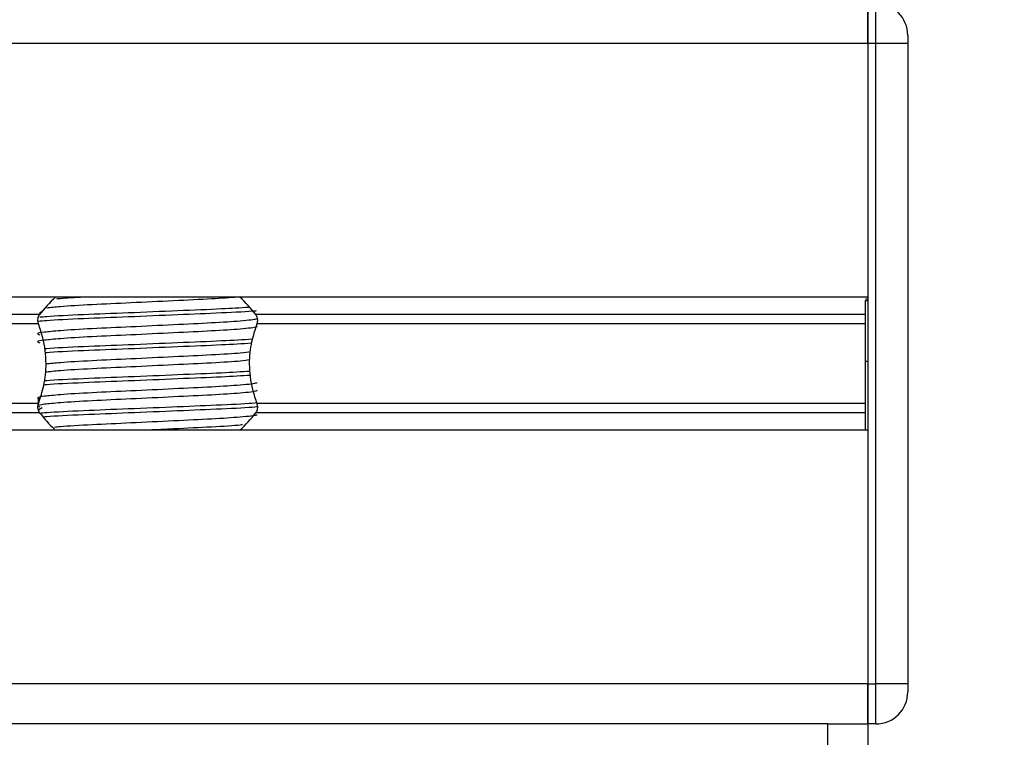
# Model space of a CAD drawing. Header units: millimetres. Extents: x 0 to 420, y 0 to 297.
# Tile 61 of 79: x 326.77 to 331.68, y 189.35 to 192.92. Entities that reach past the tile are written whole.
import ezdxf

# ---------------------------------------------------------------- set-up
doc = ezdxf.new("R2010")
doc.units = ezdxf.units.MM
doc.layers.add('QUOTE', color=174, linetype='Continuous')
doc.styles.add('SLDTEXTSTYLE3', font='TXT', dxfattribs={"width": 0.75})
doc.dimstyles.new('SLDDIMSTYLE0', dxfattribs={"dimtxt": 3, "dimasz": 3, "dimexe": 0, "dimexo": 0.0625, "dimgap": 0.75, "dimtad": 1, "dimlfac": 12.544143, "dimrnd": 1e-09, "dimzin": 12, "dimdsep": 46, "dimtxsty": 'SLDTEXTSTYLE3', "dimsah": 1, "dimcen": 0.09, "dimadec": 0, "dimazin": 3, "dimtfac": 1, "dimtdec": 3, "dimtofl": 0, "dimtmove": 0, "dimatfit": 3, "dimfxl": 0, "dimfrac": 2, "dimtolj": 1, "dimtzin": 12, "dimarcsym": 0})

# ---------------------------------------------------------------- blocks, each defined once
blk = doc.blocks.new('_D_2')
at = {"layer": 'QUOTE'}
for p, q in [((324.6273, 252.4787), (343.8085, 252.4787)), ((341.8085, 180.0066), (341.8085, 252.4787)), ((334.1586, 180.0066), (343.8085, 180.0066))]:
    blk.add_line(p, q, dxfattribs=at)
for points in [[(341.8085, 252.4787), (341.3085, 249.4787), (342.3085, 249.4787)], [(341.8085, 180.0066), (342.3085, 183.0066), (341.3085, 183.0066)]]:
    blk.add_solid(points, dxfattribs=at)
at = {"layer": 'QUOTE', "insert": (337.9413, 211.2552), "char_height": 3, "attachment_point": 1, "rotation": 90, "style": 'SLDTEXTSTYLE3'}
blk.add_mtext('909,1', dxfattribs=at)

msp = doc.modelspace()

# ---------------------------------------------------------------- linework, layer by layer
at = {"color": 7, "linetype": 'Continuous', "lineweight": 25}
for p, q in [((330.99773, 193.00075), (330.99773, 192.80146)), ((330.99773, 192.80146), (330.99773, 193.00075)), ((331.03759, 192.80146), (331.03759, 193.00075)), ((331.19703, 192.84132), (331.19703, 192.80146)), ((330.99773, 192.80146), (287.94975, 192.80146)), ((330.99773, 192.80146), (330.99773, 191.53792)), ((331.03759, 192.80146), (330.99773, 192.80146)), ((330.99773, 192.80146), (330.99773, 189.61272)), ((331.03759, 189.61272), (331.03759, 192.80146)), ((331.19703, 192.80146), (331.03759, 192.80146)), ((331.19703, 192.80146), (331.19703, 189.61272)), ((330.99773, 191.53792), (287.94975, 191.53792)), ((330.99773, 191.52795), (330.98577, 191.52795)), ((330.98577, 191.52216), (330.99773, 191.52216)), ((326.8723, 191.4515), (292.07518, 191.4515)), ((326.88505, 191.46624), (326.87089, 191.45757)), ((330.98577, 191.4515), (327.9485, 191.4515)), ((326.86657, 191.40574), (292.08091, 191.40574)), ((330.98577, 191.40574), (327.95422, 191.40574)), ((330.98577, 191.21914), (330.99773, 191.21914)), ((330.98577, 191.17519), (330.98577, 191.20519)), ((326.86657, 191.00844), (292.08091, 191.00844)), ((326.86445, 191.03214), (326.86445, 191.00012)), ((330.98577, 191.00844), (327.95422, 191.00844)), ((326.8723, 190.96267), (292.07518, 190.96267)), ((326.88505, 190.98793), (326.86811, 190.97755)), ((330.98577, 190.96267), (327.9485, 190.96267)), ((330.99773, 190.87625), (287.94975, 190.87625)), ((330.99773, 190.87625), (330.99773, 189.61272)), ((330.99773, 189.61272), (287.94975, 189.61272)), ((330.99773, 189.61272), (330.99773, 189.41342)), ((330.99773, 189.61272), (331.03759, 189.61272)), ((330.99773, 189.41342), (330.99773, 189.61272)), ((331.03759, 189.41342), (331.03759, 189.61272)), ((331.19703, 189.61272), (331.03759, 189.61272)), ((331.19703, 189.61272), (331.19703, 189.57286)), ((330.79843, 189.41342), (324.02236, 189.41342)), ((330.79843, 188.4568), (330.79843, 189.41342)), ((330.79843, 189.41342), (330.99773, 189.41342)), ((331.03759, 189.41342), (330.99773, 189.41342)), ((330.99773, 189.41342), (330.99773, 188.4568))]:
    msp.add_line(p, q, dxfattribs=at)
for centre, radius, start, end in [((331.03759, 192.84132), 0.15944, 0, 90), ((327.4104, 191.03968), 0.67761, 132.66793, 142.57212), ((327.4104, 191.03968), 0.67761, 37.42788, 47.33207), ((327.4104, 191.3745), 0.67761, 217.42788, 226.78945), ((327.4104, 191.3745), 0.67761, 312.66793, 322.57212), ((331.03759, 189.57286), 0.15944, 270, 0)]:
    msp.add_arc(centre, radius, start, end, dxfattribs=at)
for points, knots in [([(327.86089, 191.53807), (327.81967, 191.53514), (327.73393, 191.52906), (327.5398, 191.52009), (327.32753, 191.50954), (327.12686, 191.50074), (326.98017, 191.49198), (326.92825, 191.48641), (326.90763, 191.4842)], [0, 0, 0, 0, 0.1645772, 0.3423508, 0.5251783, 0.700979, 0.8811979, 1, 1, 1, 1]), ([(327.09253, 191.53792), (327.04834, 191.53553), (326.9925, 191.53252), (326.96209, 191.52939), (326.95575, 191.52873)], [0, 0, 0, 0, 0.79128266, 1, 1, 1, 1]), ([(327.9124, 191.48717), (327.8704, 191.48461), (327.77665, 191.47888), (327.55992, 191.47026), (327.31422, 191.45971), (327.08388, 191.45092), (326.93272, 191.44338), (326.88396, 191.43905), (326.87295, 191.43807)], [0, 0, 0, 0, 0.15793939, 0.35255094, 0.5526889, 0.7451431, 0.94242866, 1, 1, 1, 1]), ([(330.98577, 191.21914), (330.98577, 191.28271), (330.98577, 191.39708), (330.98577, 191.48369), (330.98577, 191.52216)], [0, 0, 0, 0, 0.5558787, 1, 1, 1, 1]), ([(327.95207, 191.43217), (327.95272, 191.43127), (327.95565, 191.42726), (327.88057, 191.41906), (327.73642, 191.40977), (327.54042, 191.40049), (327.32759, 191.38997), (327.12604, 191.38115), (326.97708, 191.3721), (326.89125, 191.36344), (326.85116, 191.35708), (326.86679, 191.35278), (326.87376, 191.35086)], [0, 0, 0, 0, 0.0351066, 0.1561349, 0.2739528, 0.3916527, 0.5126988, 0.6290926, 0.7484115, 0.8401345, 0.9287498, 1, 1, 1, 1]), ([(326.86657, 191.40574), (326.86631, 191.40649), (326.86476, 191.41095), (326.86322, 191.41978), (326.86382, 191.43166), (326.86662, 191.44212), (326.8699, 191.44829), (326.87202, 191.45113), (326.8723, 191.4515)], [0, 0, 0, 0, 0.0508548, 0.3030287, 0.5240656, 0.7365591, 0.9653107, 1, 1, 1, 1]), ([(327.95086, 191.4698), (327.94861, 191.46954), (327.9172, 191.46595), (327.78064, 191.4596), (327.56285, 191.45032), (327.31332, 191.43979), (327.08463, 191.43099), (326.92411, 191.42308), (326.87748, 191.41842), (326.86422, 191.4171)], [0, 0, 0, 0, 0.0140301, 0.1956147, 0.3770176, 0.5635719, 0.7429639, 0.9268594, 1, 1, 1, 1]), ([(327.9485, 191.4515), (327.94912, 191.45064), (327.95173, 191.44703), (327.95541, 191.43896), (327.95756, 191.42689), (327.95706, 191.41516), (327.95513, 191.40876), (327.95422, 191.40574)], [0, 0, 0, 0, 0.0786657, 0.3295798, 0.5818024, 0.802882, 1, 1, 1, 1]), ([(327.95231, 191.3943), (327.95406, 191.39275), (327.9593, 191.38812), (327.88168, 191.37921), (327.73613, 191.36991), (327.5405, 191.36063), (327.32757, 191.35011), (327.12604, 191.34129), (326.97708, 191.33224), (326.89125, 191.32358), (326.85117, 191.31722), (326.86678, 191.31293), (326.87373, 191.31101)], [0, 0, 0, 0, 0.059132, 0.1771634, 0.2920638, 0.4068492, 0.5248979, 0.6384095, 0.7547738, 0.8442256, 0.9306466, 1, 1, 1, 1]), ([(326.86657, 191.00844), (326.87625, 191.03797), (326.89655, 191.0999), (326.90899, 191.21441), (326.8948, 191.32167), (326.87422, 191.38296), (326.86657, 191.40574)], [0, 0, 0, 0, 0.2384824, 0.5002133, 0.8142029, 1, 1, 1, 1]), ([(327.95422, 191.40574), (327.94454, 191.37621), (327.92424, 191.31427), (327.91181, 191.19976), (327.92599, 191.0925), (327.94657, 191.03122), (327.95422, 191.00844)], [0, 0, 0, 0, 0.2384824, 0.5002133, 0.8142029, 1, 1, 1, 1]), ([(327.932, 191.32884), (327.88413, 191.32591), (327.78477, 191.31981), (327.56024, 191.31083), (327.31386, 191.30028), (327.085, 191.29148), (326.94234, 191.28456), (326.89916, 191.28084), (326.89495, 191.28048)], [0, 0, 0, 0, 0.1833159, 0.3805505, 0.5833859, 0.778434, 0.9783786, 1, 1, 1, 1]), ([(327.92737, 191.30865), (327.88088, 191.3058), (327.78282, 191.29979), (327.56029, 191.2909), (327.31347, 191.28034), (327.08644, 191.27156), (326.9398, 191.26465), (326.90082, 191.261), (326.89743, 191.26069)], [0, 0, 0, 0, 0.1792693, 0.3781057, 0.5825884, 0.7792206, 0.980789, 1, 1, 1, 1]), ([(327.9229, 191.26631), (327.90845, 191.26411), (327.87203, 191.25855), (327.73357, 191.25032), (327.54126, 191.24106), (327.32717, 191.23052), (327.12688, 191.22173), (326.97845, 191.21285), (326.92559, 191.20716), (326.90392, 191.20482)], [0, 0, 0, 0, 0.1028709, 0.2594114, 0.4157952, 0.5766249, 0.7312733, 0.8898082, 1, 1, 1, 1]), ([(327.91863, 191.22591), (327.90527, 191.22389), (327.86973, 191.21851), (327.73339, 191.21046), (327.5413, 191.2012), (327.32719, 191.19067), (327.12679, 191.18187), (326.9765, 191.17285), (326.92254, 191.16702), (326.89966, 191.16455)], [0, 0, 0, 0, 0.0944898, 0.2513541, 0.4080614, 0.5692237, 0.724192, 0.8830549, 1, 1, 1, 1]), ([(330.98577, 190.87625), (330.98577, 190.87869), (330.98577, 190.89154), (330.98577, 190.9378), (330.98577, 191.01417), (330.98577, 191.11113), (330.98577, 191.18196), (330.98577, 191.21914)], [0, 0, 0, 0, 0.0480315, 0.2536975, 0.478596, 0.7263063, 1, 1, 1, 1]), ([(327.92393, 191.14902), (327.87847, 191.14624), (327.7814, 191.14029), (327.56023, 191.13146), (327.31358, 191.12091), (327.08609, 191.11212), (326.93774, 191.10508), (326.89773, 191.10129), (326.89293, 191.10084)], [0, 0, 0, 0, 0.17442925, 0.3724463, 0.57608646, 0.77190839, 0.97264623, 1, 1, 1, 1]), ([(327.92144, 191.16881), (327.87673, 191.16607), (327.78039, 191.16018), (327.56012, 191.15139), (327.31389, 191.14084), (327.085, 191.13204), (326.94239, 191.12513), (326.89924, 191.12141), (326.89507, 191.12105)], [0, 0, 0, 0, 0.1729956, 0.3727716, 0.5782206, 0.7757819, 0.9783028, 1, 1, 1, 1]), ([(327.95207, 191.1133), (327.95272, 191.11239), (327.95565, 191.10839), (327.88057, 191.10018), (327.73642, 191.0909), (327.54042, 191.08162), (327.32759, 191.07109), (327.12604, 191.06227), (326.97708, 191.05322), (326.89125, 191.04457), (326.85116, 191.0382), (326.86679, 191.0339), (326.87376, 191.03199)], [0, 0, 0, 0, 0.0351066, 0.1561349, 0.2739528, 0.3916527, 0.5126988, 0.6290926, 0.7484115, 0.8401345, 0.9287498, 1, 1, 1, 1]), ([(327.95231, 191.07543), (327.95406, 191.07388), (327.9593, 191.06925), (327.88168, 191.06034), (327.73613, 191.05104), (327.5405, 191.04176), (327.32757, 191.03123), (327.12604, 191.02242), (326.97708, 191.01336), (326.89125, 191.00471), (326.85117, 190.99835), (326.86678, 190.99405), (326.87373, 190.99214)], [0, 0, 0, 0, 0.059132, 0.1771634, 0.2920638, 0.4068492, 0.5248979, 0.6384095, 0.7547738, 0.8442256, 0.9306466, 1, 1, 1, 1]), ([(326.8723, 190.96267), (326.87167, 190.96353), (326.86906, 190.96715), (326.86538, 190.97521), (326.86323, 190.98728), (326.86373, 190.99901), (326.86566, 191.00542), (326.86657, 191.00844)], [0, 0, 0, 0, 0.0786657, 0.3295798, 0.5818024, 0.802882, 1, 1, 1, 1]), ([(327.95645, 191.01203), (327.95247, 191.01157), (327.91995, 191.00777), (327.78121, 191.00122), (327.56265, 190.99193), (327.31353, 190.98141), (327.08401, 190.97261), (326.93189, 190.96502), (326.88268, 190.96064), (326.87111, 190.95961)], [0, 0, 0, 0, 0.0254448, 0.2080116, 0.3903958, 0.5779593, 0.7583217, 0.943212, 1, 1, 1, 1]), ([(327.95707, 190.99217), (327.95291, 190.99168), (327.92026, 190.98787), (327.78122, 190.98129), (327.56281, 190.97201), (327.31289, 190.96147), (327.08634, 190.95268), (326.93811, 190.94567), (326.89829, 190.94191), (326.89375, 190.94148)], [0, 0, 0, 0, 0.0275782, 0.2161233, 0.4044799, 0.5981853, 0.7844538, 0.9753985, 1, 1, 1, 1]), ([(327.95422, 191.00844), (327.95448, 191.00769), (327.95603, 191.00322), (327.95758, 190.99439), (327.95698, 190.98251), (327.95417, 190.97206), (327.95089, 190.96588), (327.94878, 190.96304), (327.9485, 190.96267)], [0, 0, 0, 0, 0.0508548, 0.3030287, 0.5240656, 0.7365591, 0.9653107, 1, 1, 1, 1]), ([(327.95207, 190.95386), (327.95272, 190.95296), (327.95565, 190.94895), (327.88059, 190.94075), (327.73638, 190.93146), (327.54057, 190.92218), (327.32701, 190.91165), (327.12813, 190.90285), (326.99742, 190.89532), (326.9553, 190.89099), (326.94582, 190.89002)], [0, 0, 0, 0, 0.0448324, 0.1993902, 0.3498481, 0.5001554, 0.6547358, 0.8033751, 0.9557499, 1, 1, 1, 1]), ([(327.88353, 190.90254), (327.8798, 190.90204), (327.85148, 190.8982), (327.73105, 190.89162), (327.56916, 190.88361), (327.45768, 190.87826), (327.416, 190.87625)], [0, 0, 0, 0, 0.0552431, 0.4192215, 0.7828355, 1, 1, 1, 1])]:
    msp.add_open_spline(points, degree=3, knots=knots, dxfattribs=at)

# ---------------------------------------------------------------- dimensions: what is measured, and where the dimension line sits
at = {"layer": 'QUOTE'}
dim = msp.add_linear_dim(base=(341.80848, 252.47871), p1=(332.15857, 180.00664), p2=(322.62729, 252.47871), angle=90, dimstyle='SLDDIMSTYLE0', dxfattribs=at)
dim.commit()
dim.dimension.update_dxf_attribs({"geometry": '_D_2', "text_midpoint": (341.80848, 216.24267), "dimtype": 160})

doc.saveas('drawing.dxf')
